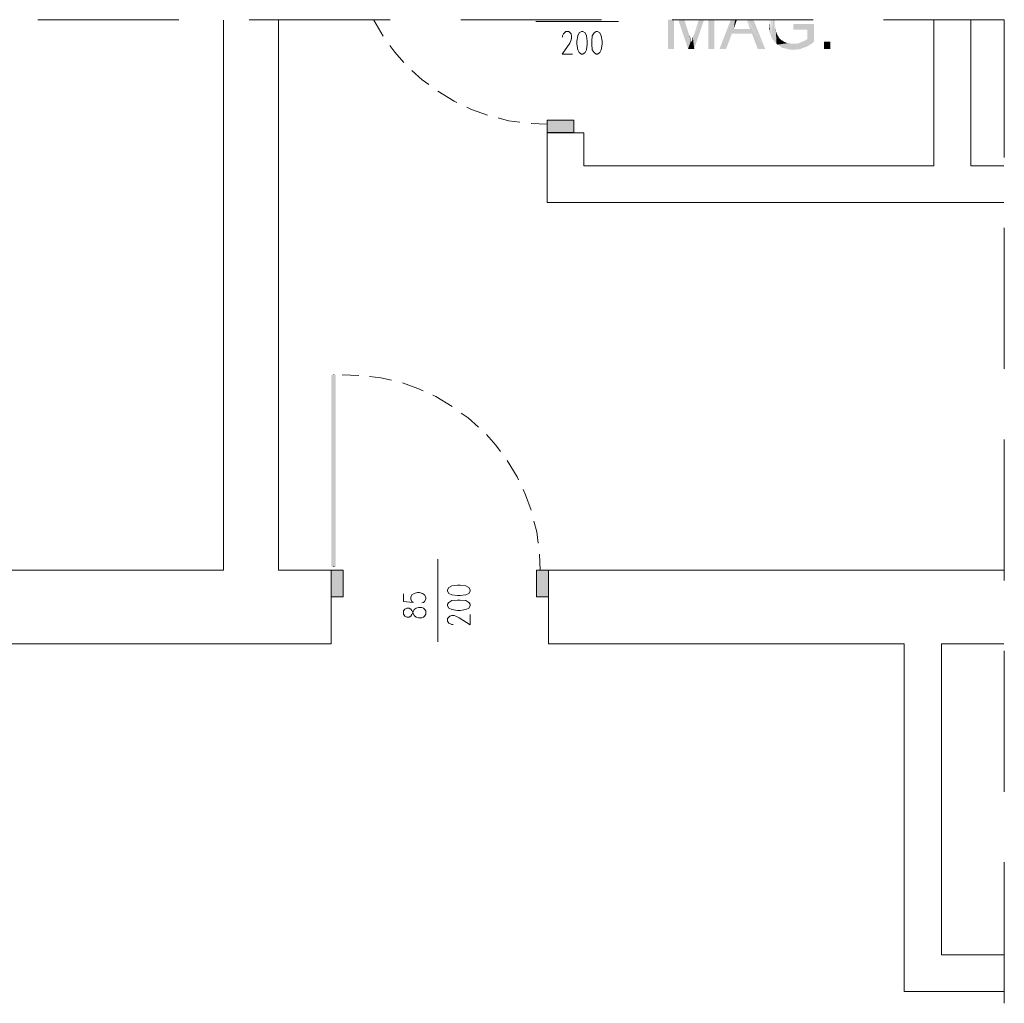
# Model space of a CAD drawing. Header units: millimetres. Extents: x -1096 to 3960, y -1899 to 666.
# Tile 75 of 75: x 3516 to 3960, y 99 to 543. Entities that reach past the tile are written whole.
import ezdxf

# ---------------------------------------------------------------- set-up
doc = ezdxf.new("R2010")
doc.units = ezdxf.units.MM
doc.layers.add('C00-00-00', color=7, linetype='Continuous')

msp = doc.modelspace()

# ---------------------------------------------------------------- hatches: boundary and pattern name
at = {"layer": 'C00-00-00'}
h = msp.add_hatch(color=256, dxfattribs=at)
h.dxf.hatch_style = 2
h.paths.add_polyline_path([(3808.118, 542.534), (3808.118, 529.408), (3810.026, 542.534)])
h = msp.add_hatch(color=256, dxfattribs=at)
h.dxf.hatch_style = 2
h.paths.add_polyline_path([(3810.87, 529.408), (3810.87, 542.534), (3808.118, 529.408)])
h = msp.add_hatch(color=256, dxfattribs=at)
h.dxf.hatch_style = 2
h.paths.add_polyline_path([(3810.87, 542.534), (3808.118, 529.408), (3810.026, 542.534)])
h = msp.add_hatch(color=256, dxfattribs=at)
h.dxf.hatch_style = 2
h.paths.add_polyline_path([(3814.469, 542.534), (3817.221, 529.408), (3812.778, 542.534)])
h = msp.add_hatch(color=256, dxfattribs=at)
h.dxf.hatch_style = 2
h.paths.add_polyline_path([(3814.469, 542.534), (3817.221, 529.408), (3815.526, 542.534)])
h = msp.add_hatch(color=256, dxfattribs=at)
h.dxf.hatch_style = 2
h.paths.add_polyline_path([(3817.221, 529.408), (3815.526, 542.534), (3817.645, 535.76)])
h = msp.add_hatch(color=256, dxfattribs=at)
h.dxf.hatch_style = 2
h.paths.add_polyline_path([(3822.091, 542.534), (3823.358, 542.534), (3819.973, 536.183)])
h = msp.add_hatch(color=256, dxfattribs=at)
h.dxf.hatch_style = 2
h.paths.add_polyline_path([(3819.973, 535.969), (3823.358, 542.534), (3819.973, 529.408)])
h = msp.add_hatch(color=256, dxfattribs=at)
h.dxf.hatch_style = 2
h.paths.add_polyline_path([(3823.358, 542.534), (3819.973, 529.408), (3824.419, 542.534)])
h = msp.add_hatch(color=256, dxfattribs=at)
h.dxf.hatch_style = 2
h.paths.add_polyline_path([(3826.324, 542.534), (3826.324, 529.408), (3827.171, 542.534)])
h = msp.add_hatch(color=256, dxfattribs=at)
h.dxf.hatch_style = 2
h.paths.add_polyline_path([(3826.324, 529.408), (3827.171, 542.534), (3829.076, 529.408)])
h = msp.add_hatch(color=256, dxfattribs=at)
h.dxf.hatch_style = 2
h.paths.add_polyline_path([(3827.171, 542.534), (3829.076, 529.408), (3829.076, 542.534)])
h = msp.add_hatch(color=256, dxfattribs=at)
h.dxf.hatch_style = 2
h.paths.add_polyline_path([(3837.755, 538.301), (3838.389, 542.534), (3831.404, 529.408)])
h = msp.add_hatch(color=256, dxfattribs=at)
h.dxf.hatch_style = 2
h.paths.add_polyline_path([(3838.389, 542.534), (3831.404, 529.408), (3836.484, 542.534)])
h = msp.add_hatch(color=256, dxfattribs=at)
h.dxf.hatch_style = 2
h.paths.add_polyline_path([(3838.389, 542.534), (3839.236, 542.534), (3837.755, 538.301)])
h = msp.add_hatch(color=256, dxfattribs=at)
h.dxf.hatch_style = 2
h.paths.add_polyline_path([(3843.893, 541.897), (3843.683, 542.534), (3851.939, 529.408)])
h = msp.add_hatch(color=256, dxfattribs=at)
h.dxf.hatch_style = 2
h.paths.add_polyline_path([(3843.893, 542.534), (3851.939, 529.408), (3846.645, 542.534)])
h = msp.add_hatch(color=256, dxfattribs=at)
h.dxf.hatch_style = 2
h.paths.add_polyline_path([(3843.893, 541.897), (3844.103, 541.053), (3851.939, 529.408)])
h = msp.add_hatch(color=256, dxfattribs=at)
h.dxf.hatch_style = 2
h.paths.add_polyline_path([(3853.843, 542.534), (3853.629, 538.301), (3853.843, 537.664)])
h = msp.add_hatch(color=256, dxfattribs=at)
h.dxf.hatch_style = 2
h.paths.add_polyline_path([(3854.053, 536.607), (3854.053, 542.534), (3853.843, 537.031)])
h = msp.add_hatch(color=256, dxfattribs=at)
h.dxf.hatch_style = 2
h.paths.add_polyline_path([(3853.843, 537.031), (3854.053, 542.534), (3853.843, 537.664)])
h = msp.add_hatch(color=256, dxfattribs=at)
h.dxf.hatch_style = 2
h.paths.add_polyline_path([(3854.053, 542.534), (3854.053, 536.607), (3854.267, 535.969)])
h = msp.add_hatch(color=256, dxfattribs=at)
h.dxf.hatch_style = 2
h.paths.add_polyline_path([(3854.267, 542.534), (3854.267, 535.969), (3854.477, 535.336)])
h = msp.add_hatch(color=256, dxfattribs=at)
h.dxf.hatch_style = 2
h.paths.add_polyline_path([(3854.477, 542.534), (3854.69, 534.912), (3854.9, 542.534)])
h = msp.add_hatch(color=256, dxfattribs=at)
h.dxf.hatch_style = 2
h.paths.add_polyline_path([(3854.477, 542.534), (3854.477, 535.336), (3854.69, 534.912)])
h = msp.add_hatch(color=256, dxfattribs=at)
h.dxf.hatch_style = 2
h.paths.add_polyline_path([(3854.9, 542.534), (3854.69, 534.912), (3854.9, 534.279)])
h = msp.add_hatch(color=256, dxfattribs=at)
h.dxf.hatch_style = 2
h.paths.add_polyline_path([(3855.11, 542.534), (3854.9, 534.279), (3855.11, 533.855)])
h = msp.add_hatch(color=256, dxfattribs=at)
h.dxf.hatch_style = 2
h.paths.add_polyline_path([(3855.324, 542.534), (3855.11, 533.855), (3855.534, 533.431)])
h = msp.add_hatch(color=256, dxfattribs=at)
h.dxf.hatch_style = 2
h.paths.add_polyline_path([(3855.324, 542.534), (3855.534, 533.431), (3855.748, 542.534)])
h = msp.add_hatch(color=256, dxfattribs=at)
h.dxf.hatch_style = 2
h.paths.add_polyline_path([(3855.748, 542.534), (3855.534, 533.431), (3855.958, 533.008)])
h = msp.add_hatch(color=256, dxfattribs=at)
h.dxf.hatch_style = 2
h.paths.add_polyline_path([(3855.748, 542.534), (3855.958, 533.008), (3856.171, 542.534)])
h = msp.add_hatch(color=256, dxfattribs=at)
h.dxf.hatch_style = 2
h.paths.add_polyline_path([(3856.171, 532.584), (3856.171, 542.534), (3855.958, 533.008)])
h = msp.add_hatch(color=256, dxfattribs=at)
h.dxf.hatch_style = 2
h.paths.add_polyline_path([(3856.381, 542.534), (3856.171, 532.584), (3856.595, 532.16)])
h = msp.add_hatch(color=256, dxfattribs=at)
h.dxf.hatch_style = 2
h.paths.add_polyline_path([(3831.404, 529.408), (3836.908, 536.183), (3837.755, 538.301)])
h = msp.add_hatch(color=256, dxfattribs=at)
h.dxf.hatch_style = 2
h.paths.add_polyline_path([(3836.908, 536.183), (3837.755, 538.301), (3846.011, 536.183)])
h = msp.add_hatch(color=256, dxfattribs=at)
h.dxf.hatch_style = 2
h.paths.add_polyline_path([(3837.755, 538.301), (3845.164, 538.301), (3846.011, 536.183)])
h = msp.add_hatch(color=256, dxfattribs=at)
h.dxf.hatch_style = 2
h.paths.add_polyline_path([(3844.103, 541.053), (3844.526, 540.206), (3851.939, 529.408)])
h = msp.add_hatch(color=256, dxfattribs=at)
h.dxf.hatch_style = 2
h.paths.add_polyline_path([(3844.526, 540.206), (3844.74, 539.359), (3851.939, 529.408)])
h = msp.add_hatch(color=256, dxfattribs=at)
h.dxf.hatch_style = 2
h.paths.add_polyline_path([(3844.74, 539.359), (3845.164, 538.301), (3851.939, 529.408)])
h = msp.add_hatch(color=256, dxfattribs=at)
h.dxf.hatch_style = 2
h.paths.add_polyline_path([(3845.164, 538.301), (3846.011, 536.183), (3851.939, 529.408)])
h = msp.add_hatch(color=256, dxfattribs=at)
h.dxf.hatch_style = 2
h.paths.add_polyline_path([(3856.595, 538.511), (3856.805, 537.878), (3856.805, 537.24)])
h = msp.add_hatch(color=256, dxfattribs=at)
h.dxf.hatch_style = 2
h.paths.add_polyline_path([(3856.595, 538.511), (3856.805, 537.24), (3857.019, 531.737)])
h = msp.add_hatch(color=256, dxfattribs=at)
h.dxf.hatch_style = 2
h.paths.add_polyline_path([(3856.595, 532.16), (3856.595, 538.511), (3857.019, 531.737)])
h = msp.add_hatch(color=256, dxfattribs=at)
h.dxf.hatch_style = 2
h.paths.add_polyline_path([(3856.805, 537.24), (3857.019, 531.737), (3857.019, 536.817)])
h = msp.add_hatch(color=256, dxfattribs=at)
h.dxf.hatch_style = 2
h.paths.add_polyline_path([(3857.019, 536.817), (3857.229, 536.183), (3857.439, 531.313)])
h = msp.add_hatch(color=256, dxfattribs=at)
h.dxf.hatch_style = 2
h.paths.add_polyline_path([(3857.019, 531.737), (3857.019, 536.817), (3857.439, 531.313)])
h = msp.add_hatch(color=256, dxfattribs=at)
h.dxf.hatch_style = 2
h.paths.add_polyline_path([(3873.95, 540.63), (3864.637, 540.63), (3864.637, 538.088), (3870.988, 538.088), (3870.988, 533.855), (3870.778, 533.641), (3870.141, 533.431), (3869.717, 533.008), (3869.084, 532.798), (3868.66, 532.584), (3868.026, 532.374), (3867.603, 532.16), (3866.965, 531.95), (3866.332, 531.737), (3864.637, 531.737), (3857.439, 531.313), (3857.862, 531.103), (3858.5, 530.679), (3858.923, 530.466), (3859.347, 530.046), (3859.981, 529.832), (3860.404, 529.622), (3861.038, 529.622), (3861.675, 529.408), (3862.309, 529.198), (3862.732, 529.198), (3863.366, 528.985), (3865.694, 528.985), (3866.332, 529.198), (3867.389, 529.198), (3868.026, 529.408), (3868.446, 529.622), (3869.084, 529.832), (3869.717, 530.046), (3870.141, 530.256), (3870.778, 530.466), (3871.198, 530.679), (3871.836, 531.103), (3872.259, 531.313), (3872.893, 531.737), (3873.316, 532.16), (3873.95, 532.584)])
h = msp.add_hatch(color=256, dxfattribs=at)
h.dxf.hatch_style = 2
h.paths.add_polyline_path([(3817.221, 529.408), (3817.645, 535.76), (3818.492, 533.008)])
h = msp.add_hatch(color=256, dxfattribs=at)
h.dxf.hatch_style = 2
h.paths.add_polyline_path([(3817.221, 529.408), (3818.492, 533.008), (3818.702, 532.584)])
h = msp.add_hatch(color=256, dxfattribs=at)
h.dxf.hatch_style = 2
h.paths.add_polyline_path([(3817.221, 529.408), (3818.702, 532.584), (3819.973, 529.408)])
h = msp.add_hatch(color=256, dxfattribs=at)
h.dxf.hatch_style = 2
h.paths.add_polyline_path([(3817.645, 535.76), (3818.068, 534.912), (3818.492, 533.008)])
h = msp.add_hatch(color=256, dxfattribs=at)
h.dxf.hatch_style = 2
h.paths.add_polyline_path([(3818.068, 534.912), (3818.278, 534.279), (3818.492, 533.008)])
h = msp.add_hatch(color=256, dxfattribs=at)
h.dxf.hatch_style = 2
h.paths.add_polyline_path([(3818.278, 534.279), (3818.492, 533.641), (3818.492, 533.008)])
h = msp.add_hatch(color=256, dxfattribs=at)
h.dxf.hatch_style = 2
h.paths.add_polyline_path([(3818.702, 532.584), (3818.916, 533.008), (3819.973, 529.408)])
h = msp.add_hatch(color=256, dxfattribs=at)
h.dxf.hatch_style = 2
h.paths.add_polyline_path([(3818.916, 533.008), (3819.126, 533.431), (3819.973, 529.408)])
h = msp.add_hatch(color=256, dxfattribs=at)
h.dxf.hatch_style = 2
h.paths.add_polyline_path([(3819.126, 534.065), (3819.339, 534.702), (3819.973, 529.408)])
h = msp.add_hatch(color=256, dxfattribs=at)
h.dxf.hatch_style = 2
h.paths.add_polyline_path([(3819.126, 533.431), (3819.126, 534.065), (3819.973, 529.408)])
h = msp.add_hatch(color=256, dxfattribs=at)
h.dxf.hatch_style = 2
h.paths.add_polyline_path([(3819.339, 534.702), (3819.549, 535.336), (3819.973, 529.408)])
h = msp.add_hatch(color=256, dxfattribs=at)
h.dxf.hatch_style = 2
h.paths.add_polyline_path([(3819.549, 535.336), (3819.973, 529.408), (3819.973, 535.969)])
h = msp.add_hatch(color=256, dxfattribs=at)
h.dxf.hatch_style = 2
h.paths.add_polyline_path([(3831.404, 529.408), (3834.366, 529.408), (3836.908, 536.183)])
h = msp.add_hatch(color=256, dxfattribs=at)
h.dxf.hatch_style = 2
h.paths.add_polyline_path([(3846.011, 536.183), (3848.549, 529.408), (3851.939, 529.408)])
h = msp.add_hatch(color=256, dxfattribs=at)
h.dxf.hatch_style = 2
h.paths.add_polyline_path([(3857.229, 536.183), (3857.439, 531.313), (3857.439, 535.76)])
h = msp.add_hatch(color=256, dxfattribs=at)
h.dxf.hatch_style = 2
h.paths.add_polyline_path([(3857.439, 535.55), (3857.862, 535.126), (3858.076, 534.489)])
h = msp.add_hatch(color=256, dxfattribs=at)
h.dxf.hatch_style = 2
h.paths.add_polyline_path([(3857.439, 531.313), (3857.439, 535.55), (3858.076, 534.489)])
h = msp.add_hatch(color=256, dxfattribs=at)
h.dxf.hatch_style = 2
h.paths.add_polyline_path([(3857.439, 531.313), (3858.076, 534.489), (3859.347, 533.218)])
h = msp.add_hatch(color=256, dxfattribs=at)
h.dxf.hatch_style = 2
h.paths.add_polyline_path([(3857.439, 531.313), (3859.347, 533.218), (3860.404, 532.584)])
h = msp.add_hatch(color=256, dxfattribs=at)
h.dxf.hatch_style = 2
h.paths.add_polyline_path([(3857.439, 531.313), (3860.404, 532.584), (3861.461, 532.16)])
h = msp.add_hatch(color=256, dxfattribs=at)
h.dxf.hatch_style = 2
h.paths.add_polyline_path([(3858.076, 534.489), (3858.5, 534.065), (3859.347, 533.218)])
h = msp.add_hatch(color=256, dxfattribs=at)
h.dxf.hatch_style = 2
h.paths.add_polyline_path([(3858.5, 534.065), (3858.923, 533.641), (3859.347, 533.218)])
h = msp.add_hatch(color=256, dxfattribs=at)
h.dxf.hatch_style = 2
h.paths.add_polyline_path([(3859.347, 533.218), (3859.981, 533.008), (3860.404, 532.584)])
h = msp.add_hatch(color=256, dxfattribs=at)
h.dxf.hatch_style = 2
h.paths.add_polyline_path([(3860.404, 532.584), (3861.038, 532.374), (3861.461, 532.16)])
h = msp.add_hatch(color=256, dxfattribs=at)
h.dxf.hatch_style = 2
h.paths.add_polyline_path([(3881.362, 529.408), (3881.362, 532.583), (3878.398, 532.583), (3878.398, 529.408)])
h = msp.add_hatch(color=256, dxfattribs=at)
h.dxf.hatch_style = 2
h.paths.add_polyline_path([(3857.439, 531.313), (3861.461, 532.16), (3862.099, 531.95)])
h = msp.add_hatch(color=256, dxfattribs=at)
h.dxf.hatch_style = 2
h.paths.add_polyline_path([(3857.439, 531.313), (3862.099, 531.95), (3863.366, 531.737)])
h = msp.add_hatch(color=256, dxfattribs=at)
h.dxf.hatch_style = 2
h.paths.add_polyline_path([(3857.439, 531.313), (3863.366, 531.737), (3864.637, 531.737)])
h = msp.add_hatch(color=256, dxfattribs=at)
h.dxf.hatch_style = 2
h.paths.add_polyline_path([(3862.099, 531.95), (3862.732, 531.95), (3863.366, 531.737)])
h = msp.add_hatch(color=256, dxfattribs=at)
h.dxf.hatch_style = 2
h.paths.add_polyline_path([(3753.717, 497.233), (3765.782, 497.233), (3765.782, 491.729)])
h = msp.add_hatch(color=256, dxfattribs=at)
h.dxf.hatch_style = 2
h.paths.add_polyline_path([(3753.717, 497.233), (3753.717, 491.729), (3765.782, 491.729)])
h = msp.add_hatch(color=256, dxfattribs=at)
h.dxf.hatch_style = 2
h.paths.add_polyline_path([(3656.557, 296.137), (3658.461, 296.137), (3656.557, 382.504)])
h = msp.add_hatch(color=256, dxfattribs=at)
h.dxf.hatch_style = 2
h.paths.add_polyline_path([(3658.461, 296.137), (3656.557, 382.504), (3658.461, 382.504)])
h = msp.add_hatch(color=256, dxfattribs=at)
h.dxf.hatch_style = 2
h.paths.add_polyline_path([(3658.461, 382.504), (3656.557, 382.504), (3658.461, 296.137)])
h = msp.add_hatch(color=256, dxfattribs=at)
h.dxf.hatch_style = 2
h.paths.add_polyline_path([(3656.557, 382.504), (3658.461, 296.137), (3656.557, 296.137)])
h = msp.add_hatch(color=256, dxfattribs=at)
h.dxf.hatch_style = 2
h.paths.add_polyline_path([(3656.343, 294.656), (3656.343, 282.592), (3661.847, 282.592)])
h = msp.add_hatch(color=256, dxfattribs=at)
h.dxf.hatch_style = 2
h.paths.add_polyline_path([(3656.343, 294.656), (3661.847, 294.656), (3661.847, 282.592)])
h = msp.add_hatch(color=256, dxfattribs=at)
h.dxf.hatch_style = 2
h.paths.add_polyline_path([(3748.847, 294.656), (3748.847, 282.592), (3754.351, 282.592)])
h = msp.add_hatch(color=256, dxfattribs=at)
h.dxf.hatch_style = 2
h.paths.add_polyline_path([(3748.847, 294.656), (3754.351, 294.656), (3754.351, 282.592)])

# ---------------------------------------------------------------- linework, layer by layer
at = {"layer": 'C00-00-00', "lineweight": 0}
for points in [[(3607.87, 542.321), (3607.87, 294.656), (3393.229, 294.656), (3393.229, 314.767), (3360.206, 314.767), (3360.206, 145), (3393.229, 145), (3393.229, 261.424), (3656.343, 261.424), (3656.343, 294.656), (3632.637, 294.656), (3632.637, 542.321)], [(3587.759, 542.534), (3524.259, 542.534)], [(3683.015, 542.534), (3619.515, 542.534)], [(3679.843, 535.126), (3675.607, 542.321)], [(3778.271, 542.534), (3714.771, 542.534)], [(3748.637, 541.687), (3785.893, 541.687)], [(3959.469, 460.191), (3753.717, 460.191), (3753.717, 491.519), (3770.229, 491.519), (3770.229, 476.699), (3927.931, 476.699), (3927.931, 542.321)], [(3873.53, 542.534), (3810.026, 542.534)], [(3959.683, 480.511), (3959.683, 542.534), (3905.278, 542.534)], [(3944.652, 542.321), (3944.652, 476.699), (3959.469, 476.699)], [(3760.702, 534.702), (3760.702, 535.336), (3761.126, 536.183), (3761.549, 536.607), (3762.183, 537.24), (3763.454, 537.24), (3764.091, 536.607), (3764.515, 536.183), (3764.725, 535.336), (3764.725, 534.279), (3764.515, 533.431), (3763.878, 531.95), (3760.492, 527.08), (3765.149, 527.08)], [(3689.156, 523.271), (3685.133, 527.927), (3682.805, 530.889)], [(3700.374, 513.321), (3697.412, 515.439), (3692.755, 519.672)], [(3713.076, 505.279), (3711.805, 505.912), (3704.397, 510.359)], [(3726.836, 499.565), (3719.637, 502.103), (3717.523, 503.16)], [(3741.439, 496.386), (3736.358, 497.023), (3731.702, 498.29)], [(3753.717, 495.538), (3746.519, 495.752)], [(3959.683, 385.256), (3959.683, 448.76)], [(3657.614, 382.504), (3657.614, 382.718)], [(3668.836, 382.294), (3661.423, 382.504)], [(3683.652, 380.176), (3678.782, 381.233), (3673.702, 381.87)], [(3697.836, 375.305), (3695.507, 376.366), (3688.519, 378.905)], [(3710.958, 368.321), (3703.549, 372.767), (3702.278, 373.401)], [(3722.813, 359.008), (3718.156, 363.24), (3714.981, 365.359)], [(3732.759, 348), (3730.645, 350.962), (3726.412, 355.622)], [(3959.683, 290), (3959.683, 353.504)], [(3740.805, 335.298), (3740.171, 336.569), (3735.725, 343.977)], [(3746.519, 321.538), (3743.981, 328.527), (3742.923, 330.855)], [(3749.694, 306.721), (3749.061, 311.802), (3747.79, 316.672)], [(3750.542, 294.447), (3750.332, 301.855)], [(3704.397, 299.527), (3704.397, 262.271)], [(3657.614, 296.137), (3657.614, 296.351)], [(3959.469, 104.779), (3914.595, 104.779), (3914.595, 261.424), (3754.351, 261.424), (3754.351, 294.656), (3959.469, 294.656)], [(3688.942, 283.863), (3688.942, 280.473), (3693.389, 280.05), (3692.755, 280.473), (3692.332, 281.534), (3692.332, 282.378), (3692.755, 283.439), (3693.813, 284.073), (3695.294, 284.496), (3696.141, 284.496), (3697.622, 284.073), (3698.469, 283.439), (3699.103, 282.378), (3699.103, 281.534), (3698.469, 280.473), (3698.045, 280.05), (3697.198, 279.84)], [(3711.381, 270.103), (3710.748, 270.103), (3709.9, 270.527), (3709.477, 270.737), (3708.843, 271.584), (3708.843, 272.855), (3709.477, 273.489), (3709.9, 273.912), (3710.748, 274.122), (3711.805, 274.122), (3712.652, 273.912), (3714.133, 273.065), (3719, 269.889), (3719, 274.546)], [(3959.469, 261.424), (3931.316, 261.424), (3931.316, 121.29), (3959.469, 121.29)], [(3959.683, 194.744), (3959.683, 258.248)], [(3959.683, 99.489), (3959.683, 162.992)]]:
    msp.add_lwpolyline(points, dxfattribs=at)
for points in [[(3769.171, 537.24), (3768.11, 536.607), (3767.477, 535.336), (3767.053, 532.798), (3767.053, 531.527), (3767.477, 528.985), (3768.11, 527.718), (3769.171, 527.08), (3769.805, 527.08), (3770.862, 527.718), (3771.5, 528.985), (3771.71, 531.527), (3771.71, 532.798), (3771.5, 535.336), (3770.862, 536.607), (3769.805, 537.24)], [(3775.732, 537.24), (3774.885, 536.607), (3774.038, 535.336), (3773.828, 532.798), (3773.828, 531.527), (3774.038, 528.985), (3774.885, 527.718), (3775.732, 527.08), (3776.366, 527.08), (3777.427, 527.718), (3778.061, 528.985), (3778.484, 531.527), (3778.484, 532.798), (3778.061, 535.336), (3777.427, 536.607), (3776.366, 537.24)], [(3753.717, 495.752), (3753.717, 491.729), (3765.782, 491.729), (3765.782, 497.233), (3753.717, 497.233)], [(3661.847, 282.592), (3661.847, 294.656), (3656.343, 294.656), (3656.343, 282.592)], [(3750.332, 294.656), (3754.351, 294.656), (3754.351, 282.592), (3748.847, 282.592), (3748.847, 294.656)], [(3708.843, 285.13), (3709.477, 284.073), (3710.748, 283.439), (3713.286, 283.225), (3714.557, 283.225), (3717.099, 283.439), (3718.366, 284.073), (3719, 285.13), (3719, 285.767), (3718.366, 286.824), (3717.099, 287.458), (3714.557, 287.882), (3713.286, 287.882), (3710.748, 287.458), (3709.477, 286.824), (3708.843, 285.767)], [(3708.843, 278.569), (3709.477, 277.511), (3710.748, 276.874), (3713.286, 276.454), (3714.557, 276.454), (3717.099, 276.874), (3718.366, 277.511), (3719, 278.569), (3719, 279.206), (3718.366, 280.05), (3717.099, 280.897), (3714.557, 281.111), (3713.286, 281.111), (3710.748, 280.897), (3709.477, 280.05), (3708.843, 279.206)], [(3688.942, 274.76), (3689.58, 273.912), (3690.427, 273.489), (3691.484, 273.489), (3692.332, 273.912), (3692.755, 274.546), (3693.389, 275.817), (3693.813, 276.874), (3694.66, 277.511), (3695.717, 277.721), (3697.198, 277.721), (3698.045, 277.511), (3698.469, 277.088), (3699.103, 276.24), (3699.103, 274.76), (3698.469, 273.912), (3698.045, 273.489), (3697.198, 273.065), (3695.717, 273.065), (3694.66, 273.489), (3693.813, 274.122), (3693.389, 275.183), (3692.755, 276.454), (3692.332, 277.088), (3691.484, 277.511), (3690.427, 277.511), (3689.58, 277.088), (3688.942, 276.24)]]:
    msp.add_lwpolyline(points, close=True, dxfattribs=at)

doc.saveas('drawing.dxf')
